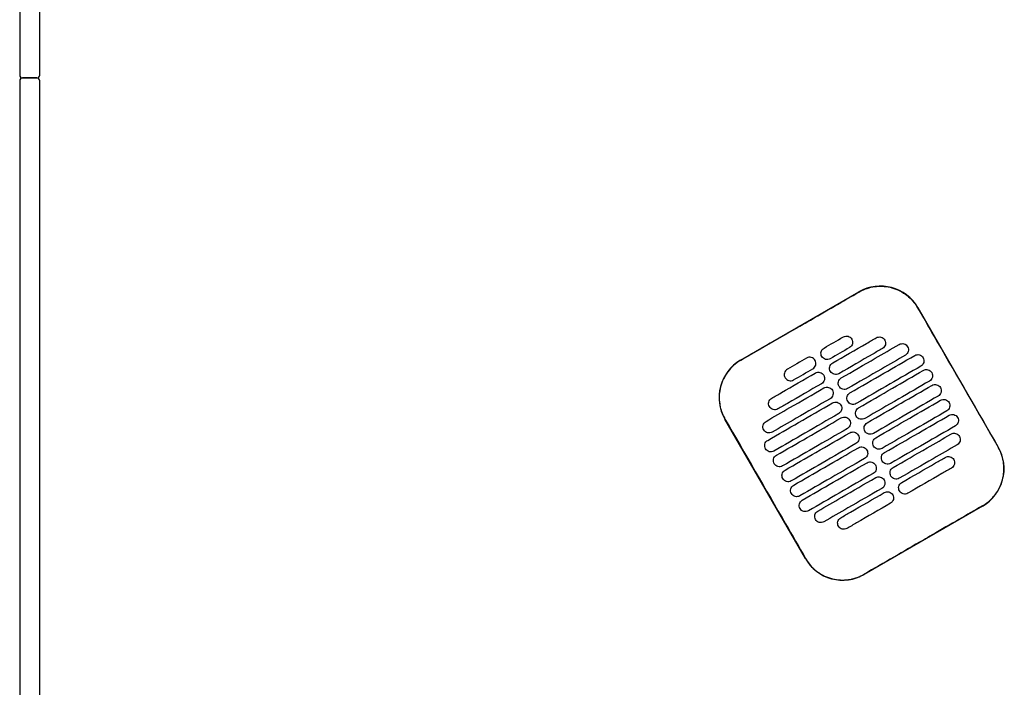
# Model space of a CAD drawing. Header units: metres. Extents: x 15.7 to 54.8, y -39.7 to 1.1.
# Tile 249 of 256: x 52.319 to 53.004, y -24.195 to -23.731. Entities that reach past the tile are written whole.
import ezdxf

# ---------------------------------------------------------------- set-up
doc = ezdxf.new("R2010")
doc.units = ezdxf.units.M
doc.header["$MEASUREMENT"] = 0
doc.layers.add('2D', color=252, linetype='Continuous')

# ---------------------------------------------------------------- blocks, each defined once
blk = doc.blocks.new('2D_QYOS_600')
for p, q in [((-0.00003, -0.083), (-0.00003, -0.967)), ((-0.00003, -0.083), (-0.00003, -0.967)), ((0.01397, -0.967), (0.01397, -0.083)), ((0.01397, -0.967), (0.01397, -0.083)), ((-0.00003, -0.971), (-0.00003, -1.855)), ((-0.00003, -0.971), (-0.00003, -1.855)), ((0.01197, -0.969), (0.00197, -0.969)), ((0.00197, -0.969), (0.01197, -0.969)), ((0.01197, -0.969), (0.00197, -0.969)), ((0.00197, -0.969), (0.01197, -0.969)), ((0.01397, -1.855), (0.01397, -0.971)), ((0.01397, -1.855), (0.01397, -0.971)), ((0.50145, -1.16528), (0.58371, -1.11776)), ((0.6247, -1.12873), (0.68072, -1.22571)), ((0.54651, -1.30325), (0.49048, -1.20626)), ((0.66975, -1.2667), (0.58749, -1.31422))]:
    blk.add_line(p, q)
for centre, radius, start, end in [((0.00197, -0.967), 0.002, 180, 270), ((0.00197, -0.967), 0.002, 180, 270), ((0.00197, -0.971), 0.002, 90, 180), ((0.00197, -0.971), 0.002, 90, 180), ((0.01197, -0.967), 0.002, 270, 0), ((0.01197, -0.967), 0.002, 270, 0), ((0.01197, -0.971), 0.002, 0, 90), ((0.01197, -0.971), 0.002, 0, 90), ((0.59872, -1.14374), 0.03, 30.01349, 120.01349), ((0.51646, -1.19126), 0.03, 120.01349, 210.01349), ((0.65474, -1.24072), 0.03, 300.01349, 30.01349), ((0.57248, -1.28824), 0.03, 210.01349, 300.01349)]:
    blk.add_arc(centre, radius, start, end)
for points, knots in [([(0.58377, -1.11786), (0.58443, -1.11748), (0.5851, -1.11712), (0.589, -1.11525), (0.59245, -1.11429), (0.59959, -1.11364), (0.60321, -1.11396), (0.61053, -1.11599), (0.61413, -1.11781), (0.62022, -1.12263), (0.62272, -1.12552), (0.6246, -1.12879)], [-8.20809, -8.20809, -8.20809, -8.20809, -7.978943, -7.978943, -6.912231, -6.912231, -5.830065, -5.830065, -4.632711, -4.632711, -3.498654, -3.498654, -3.498654, -3.498654]), ([(0.54264, -1.14163), (0.54427, -1.14069), (0.54589, -1.13975), (0.5614, -1.13079), (0.57279, -1.1242), (0.58377, -1.11786)], [-12.071476, -12.071476, -12.071476, -12.071476, -11.509189, -11.509189, -6.696301, -6.696301, -6.696301, -6.696301]), ([(0.6246, -1.12879), (0.62916, -1.13668), (0.63389, -1.14488), (0.65254, -1.17718), (0.66658, -1.20148), (0.68063, -1.22577)], [-3.18138, -3.18138, -3.18138, -3.18138, -2.673929, -2.673929, -1.133377, -1.133377, -1.133377, -1.133377]), ([(0.5655, -1.1672), (0.57337, -1.16266), (0.58123, -1.15811), (0.59134, -1.15228), (0.59358, -1.15098), (0.59581, -1.14969)], [0.699452, 0.699452, 0.699452, 0.699452, 3.425217, 3.425217, 4.200582, 4.200582, 4.200582, 4.200582]), ([(0.57293, -1.14905), (0.57335, -1.14881), (0.5739, -1.14859), (0.57508, -1.14844), (0.57563, -1.14848), (0.57671, -1.14876), (0.57723, -1.14901), (0.57819, -1.14974), (0.57855, -1.1502), (0.5788, -1.15063)], [-0.5513269, -0.5513269, -0.5513269, -0.5513269, -0.4030891, -0.4030891, -0.2776846, -0.2776846, -0.1471626, -0.1471626, 0, 0, 0, 0]), ([(0.5788, -1.15063), (0.57904, -1.15105), (0.57926, -1.1516), (0.57941, -1.15279), (0.57937, -1.15334), (0.57909, -1.15442), (0.57884, -1.15494), (0.57811, -1.15589), (0.57765, -1.15625), (0.57723, -1.1565)], [-0.5553938, -0.5553938, -0.5553938, -0.5553938, -0.4045733, -0.4045733, -0.2782728, -0.2782728, -0.147221, -0.147221, 0, 0, 0, 0]), ([(0.59581, -1.14969), (0.59624, -1.14945), (0.59679, -1.14923), (0.59797, -1.14908), (0.59852, -1.14912), (0.5996, -1.1494), (0.60011, -1.14965), (0.60107, -1.15038), (0.60144, -1.15084), (0.60168, -1.15127)], [-0.5513875, -0.5513875, -0.5513875, -0.5513875, -0.4031047, -0.4031047, -0.2776919, -0.2776919, -0.1471638, -0.1471638, 0, 0, 0, 0]), ([(0.55793, -1.16268), (0.55768, -1.16226), (0.55746, -1.16171), (0.55731, -1.16052), (0.55735, -1.15997), (0.55763, -1.15889), (0.55788, -1.15838), (0.55861, -1.15742), (0.55907, -1.15706), (0.5595, -1.15681)], [-0.5554178, -0.5554178, -0.5554178, -0.5554178, -0.4045751, -0.4045751, -0.2782741, -0.2782741, -0.1472211, -0.1472211, 0, 0, 0, 0]), ([(0.60012, -1.15714), (0.59788, -1.15843), (0.59564, -1.15972), (0.58553, -1.16556), (0.57767, -1.17011), (0.5698, -1.17465)], [2.649916, 2.649916, 2.649916, 2.649916, 3.425249, 3.425249, 6.151046, 6.151046, 6.151046, 6.151046]), ([(0.5715, -1.17759), (0.57937, -1.17305), (0.58724, -1.1685), (0.60066, -1.16075), (0.60622, -1.15754), (0.61177, -1.15433)], [0.699452, 0.699452, 0.699452, 0.699452, 3.42526, 3.42526, 5.350619, 5.350619, 5.350619, 5.350619]), ([(0.60168, -1.15127), (0.60193, -1.15169), (0.60215, -1.15224), (0.6023, -1.15343), (0.60226, -1.15398), (0.60198, -1.15506), (0.60173, -1.15557), (0.601, -1.15653), (0.60054, -1.15689), (0.60012, -1.15714)], [-0.5553353, -0.5553353, -0.5553353, -0.5553353, -0.4045593, -0.4045593, -0.278267, -0.278267, -0.1472205, -0.1472205, 0, 0, 0, 0]), ([(0.61177, -1.15433), (0.6122, -1.15408), (0.61275, -1.15387), (0.61393, -1.15372), (0.61448, -1.15375), (0.61556, -1.15404), (0.61607, -1.15429), (0.61703, -1.15502), (0.6174, -1.15548), (0.61764, -1.1559)], [-0.5514248, -0.5514248, -0.5514248, -0.5514248, -0.4031161, -0.4031161, -0.2776965, -0.2776965, -0.1471644, -0.1471644, 0, 0, 0, 0]), ([(0.61764, -1.1559), (0.61789, -1.15633), (0.61811, -1.15688), (0.61826, -1.15807), (0.61822, -1.15862), (0.61794, -1.15969), (0.61769, -1.16021), (0.61696, -1.16117), (0.6165, -1.16153), (0.61608, -1.16178)], [-0.5553003, -0.5553003, -0.5553003, -0.5553003, -0.4045497, -0.4045497, -0.2782639, -0.2782639, -0.1472208, -0.1472208, 0, 0, 0, 0]), ([(0.55325, -1.16538), (0.55301, -1.16496), (0.55264, -1.1645), (0.55168, -1.16377), (0.55116, -1.16352), (0.55009, -1.16324), (0.54953, -1.1632), (0.54835, -1.16335), (0.54781, -1.16357), (0.54738, -1.16381)], [0, 0, 0, 0, 0.1471605, 0.1471605, 0.2776781, 0.2776781, 0.4030803, 0.4030803, 0.5512777, 0.5512777, 0.5512777, 0.5512777]), ([(0.5638, -1.16426), (0.56337, -1.1645), (0.56283, -1.16472), (0.56164, -1.16487), (0.56109, -1.16483), (0.56002, -1.16455), (0.5595, -1.1643), (0.55854, -1.16357), (0.55817, -1.16311), (0.55793, -1.16268)], [-0.5512937, -0.5512937, -0.5512937, -0.5512937, -0.403082, -0.403082, -0.27768, -0.27768, -0.1471612, -0.1471612, 0, 0, 0, 0]), ([(0.61608, -1.16178), (0.61052, -1.16499), (0.60496, -1.1682), (0.59154, -1.17595), (0.58367, -1.1805), (0.5758, -1.18504)], [1.499949, 1.499949, 1.499949, 1.499949, 3.425284, 3.425284, 6.151116, 6.151116, 6.151116, 6.151116]), ([(0.5775, -1.18798), (0.58537, -1.18344), (0.59324, -1.1789), (0.60825, -1.17022), (0.61539, -1.1661), (0.62254, -1.16197)], [0.699452, 0.699452, 0.699452, 0.699452, 3.425292, 3.425292, 5.900643, 5.900643, 5.900643, 5.900643]), ([(0.62254, -1.16197), (0.62296, -1.16172), (0.62351, -1.16151), (0.62469, -1.16136), (0.62525, -1.16139), (0.62632, -1.16168), (0.62684, -1.16193), (0.6278, -1.16266), (0.62816, -1.16312), (0.62841, -1.16354)], [-0.5514378, -0.5514378, -0.5514378, -0.5514378, -0.4031217, -0.4031217, -0.2776979, -0.2776979, -0.1471642, -0.1471642, 0, 0, 0, 0]), ([(0.62841, -1.16354), (0.62865, -1.16397), (0.62887, -1.16452), (0.62902, -1.16571), (0.62898, -1.16626), (0.6287, -1.16733), (0.62845, -1.16785), (0.62772, -1.16881), (0.62727, -1.16917), (0.62684, -1.16942)], [-0.5552876, -0.5552876, -0.5552876, -0.5552876, -0.4045446, -0.4045446, -0.2782629, -0.2782629, -0.1472212, -0.1472212, 0, 0, 0, 0]), ([(0.50151, -1.16538), (0.50145, -1.16541), (0.50139, -1.16544), (0.49792, -1.16748), (0.49494, -1.17014), (0.49019, -1.17646), (0.48846, -1.18006), (0.4866, -1.18736), (0.48635, -1.19097), (0.48707, -1.19749), (0.48784, -1.20037), (0.48947, -1.20416), (0.49, -1.2052), (0.49058, -1.20621)], [8.273299, 8.273299, 8.273299, 8.273299, 8.293543, 8.293543, 9.48086, 9.48086, 10.665623, 10.665623, 11.74288, 11.74288, 12.632334, 12.632334, 12.981673, 12.981673, 12.981673, 12.981673]), ([(0.55168, -1.17126), (0.55211, -1.17101), (0.55257, -1.17065), (0.55329, -1.16969), (0.55355, -1.16917), (0.55383, -1.1681), (0.55386, -1.16755), (0.55372, -1.16636), (0.5535, -1.16581), (0.55325, -1.16538)], [0, 0, 0, 0, 0.1472222, 0.1472222, 0.2782773, 0.2782773, 0.4045795, 0.4045795, 0.5554397, 0.5554397, 0.5554397, 0.5554397]), ([(0.56393, -1.17307), (0.56369, -1.17265), (0.56347, -1.1721), (0.56332, -1.17091), (0.56335, -1.17036), (0.56364, -1.16929), (0.56389, -1.16877), (0.56462, -1.16781), (0.56507, -1.16745), (0.5655, -1.1672)], [-0.5553983, -0.5553983, -0.5553983, -0.5553983, -0.4045681, -0.4045681, -0.278271, -0.278271, -0.1472202, -0.1472202, 0, 0, 0, 0]), ([(0.62684, -1.16942), (0.6197, -1.17354), (0.61255, -1.17767), (0.59754, -1.18634), (0.58967, -1.19089), (0.5818, -1.19543)], [0.949973, 0.949973, 0.949973, 0.949973, 3.425307, 3.425307, 6.151164, 6.151164, 6.151164, 6.151164]), ([(0.52307, -1.19171), (0.52531, -1.19042), (0.52754, -1.18913), (0.53765, -1.18329), (0.54552, -1.17875), (0.55338, -1.1742)], [2.649852, 2.649852, 2.649852, 2.649852, 3.425217, 3.425217, 6.150983, 6.150983, 6.150983, 6.150983]), ([(0.53395, -1.17157), (0.53353, -1.17181), (0.53307, -1.17218), (0.53234, -1.17313), (0.53209, -1.17365), (0.53181, -1.17472), (0.53177, -1.17528), (0.53192, -1.17647), (0.53214, -1.17702), (0.53238, -1.17744)], [0, 0, 0, 0, 0.147223, 0.147223, 0.2782783, 0.2782783, 0.4045781, 0.4045781, 0.5554474, 0.5554474, 0.5554474, 0.5554474]), ([(0.53238, -1.17744), (0.53263, -1.17786), (0.53299, -1.17832), (0.53395, -1.17906), (0.53447, -1.17931), (0.53555, -1.17959), (0.5361, -1.17963), (0.53728, -1.17948), (0.53783, -1.17926), (0.53825, -1.17902)], [0, 0, 0, 0, 0.1471602, 0.1471602, 0.2776775, 0.2776775, 0.4030818, 0.4030818, 0.5512681, 0.5512681, 0.5512681, 0.5512681]), ([(0.55338, -1.1742), (0.55381, -1.17396), (0.55436, -1.17374), (0.55554, -1.17359), (0.55609, -1.17363), (0.55717, -1.17391), (0.55768, -1.17416), (0.55864, -1.17489), (0.55901, -1.17535), (0.55925, -1.17578)], [-0.5512944, -0.5512944, -0.5512944, -0.5512944, -0.4030833, -0.4030833, -0.2776787, -0.2776787, -0.1471599, -0.1471599, 0, 0, 0, 0]), ([(0.55925, -1.17578), (0.5595, -1.1762), (0.55972, -1.17675), (0.55987, -1.17794), (0.55983, -1.17849), (0.55955, -1.17957), (0.5593, -1.18008), (0.55857, -1.18104), (0.55811, -1.1814), (0.55769, -1.18165)], [-0.5554159, -0.5554159, -0.5554159, -0.5554159, -0.4045716, -0.4045716, -0.2782736, -0.2782736, -0.1472211, -0.1472211, 0, 0, 0, 0]), ([(0.5698, -1.17465), (0.56938, -1.17489), (0.56883, -1.17511), (0.56765, -1.17526), (0.56709, -1.17522), (0.56602, -1.17494), (0.5655, -1.17469), (0.56454, -1.17396), (0.56418, -1.1735), (0.56393, -1.17307)], [-0.5513071, -0.5513071, -0.5513071, -0.5513071, -0.4030846, -0.4030846, -0.2776802, -0.2776802, -0.1471604, -0.1471604, 0, 0, 0, 0]), ([(0.56993, -1.18347), (0.56969, -1.18304), (0.56947, -1.18249), (0.56932, -1.1813), (0.56936, -1.18075), (0.56964, -1.17968), (0.56989, -1.17916), (0.57062, -1.1782), (0.57108, -1.17784), (0.5715, -1.17759)], [-0.5553838, -0.5553838, -0.5553838, -0.5553838, -0.4045626, -0.4045626, -0.2782686, -0.2782686, -0.1472195, -0.1472195, 0, 0, 0, 0]), ([(0.58351, -1.19838), (0.59137, -1.19383), (0.59924, -1.18929), (0.61425, -1.18061), (0.6214, -1.17649), (0.62854, -1.17236)], [0.699452, 0.699452, 0.699452, 0.699452, 3.425313, 3.425313, 5.900643, 5.900643, 5.900643, 5.900643]), ([(0.62854, -1.17236), (0.62896, -1.17212), (0.62951, -1.1719), (0.63069, -1.17175), (0.63125, -1.17179), (0.63232, -1.17207), (0.63284, -1.17232), (0.6338, -1.17305), (0.63417, -1.17351), (0.63441, -1.17393)], [-0.5514274, -0.5514274, -0.5514274, -0.5514274, -0.4031209, -0.4031209, -0.2776962, -0.2776962, -0.1471634, -0.1471634, 0, 0, 0, 0]), ([(0.63441, -1.17393), (0.63466, -1.17436), (0.63488, -1.17491), (0.63502, -1.1761), (0.63499, -1.17665), (0.63471, -1.17772), (0.63445, -1.17824), (0.63373, -1.1792), (0.63327, -1.17956), (0.63284, -1.17981)], [-0.5552953, -0.5552953, -0.5552953, -0.5552953, -0.4045437, -0.4045437, -0.2782634, -0.2782634, -0.1472215, -0.1472215, 0, 0, 0, 0]), ([(0.51911, -1.20786), (0.52467, -1.20465), (0.53023, -1.20144), (0.54365, -1.19368), (0.55152, -1.18914), (0.55939, -1.18459)], [1.499901, 1.499901, 1.499901, 1.499901, 3.42526, 3.42526, 6.151068, 6.151068, 6.151068, 6.151068]), ([(0.55769, -1.18165), (0.54982, -1.18619), (0.54195, -1.19074), (0.53185, -1.19657), (0.52961, -1.19787), (0.52737, -1.19916)], [0.699452, 0.699452, 0.699452, 0.699452, 3.425249, 3.425249, 4.200582, 4.200582, 4.200582, 4.200582]), ([(0.55939, -1.18459), (0.55981, -1.18435), (0.56036, -1.18413), (0.56154, -1.18398), (0.56209, -1.18402), (0.56317, -1.1843), (0.56369, -1.18455), (0.56465, -1.18528), (0.56501, -1.18574), (0.56526, -1.18617)], [-0.5513075, -0.5513075, -0.5513075, -0.5513075, -0.4030857, -0.4030857, -0.2776792, -0.2776792, -0.1471593, -0.1471593, 0, 0, 0, 0]), ([(0.5758, -1.18504), (0.57538, -1.18529), (0.57483, -1.1855), (0.57365, -1.18565), (0.5731, -1.18562), (0.57202, -1.18533), (0.5715, -1.18508), (0.57054, -1.18435), (0.57018, -1.18389), (0.56993, -1.18347)], [-0.5513171, -0.5513171, -0.5513171, -0.5513171, -0.4030867, -0.4030867, -0.2776803, -0.2776803, -0.1471597, -0.1471597, 0, 0, 0, 0]), ([(0.63284, -1.17981), (0.6257, -1.18393), (0.61855, -1.18806), (0.60354, -1.19673), (0.59567, -1.20128), (0.58781, -1.20582)], [0.949998, 0.949998, 0.949998, 0.949998, 3.42532, 3.42532, 6.151189, 6.151189, 6.151189, 6.151189]), ([(0.58951, -1.20877), (0.59738, -1.20422), (0.60524, -1.19968), (0.62026, -1.191), (0.6274, -1.18688), (0.63454, -1.18275)], [0.699452, 0.699452, 0.699452, 0.699452, 3.425322, 3.425322, 5.900643, 5.900643, 5.900643, 5.900643]), ([(0.63454, -1.18275), (0.63497, -1.18251), (0.63552, -1.18229), (0.6367, -1.18214), (0.63725, -1.18218), (0.63833, -1.18246), (0.63884, -1.18271), (0.6398, -1.18344), (0.64017, -1.1839), (0.64041, -1.18433)], [-0.5514139, -0.5514139, -0.5514139, -0.5514139, -0.4031194, -0.4031194, -0.2776944, -0.2776944, -0.1471626, -0.1471626, 0, 0, 0, 0]), ([(0.64041, -1.18433), (0.64066, -1.18475), (0.64088, -1.1853), (0.64103, -1.18649), (0.64099, -1.18704), (0.64071, -1.18812), (0.64046, -1.18863), (0.63973, -1.18959), (0.63927, -1.18995), (0.63885, -1.1902)], [-0.5553076, -0.5553076, -0.5553076, -0.5553076, -0.4045445, -0.4045445, -0.2782646, -0.2782646, -0.1472219, -0.1472219, 0, 0, 0, 0]), ([(0.5215, -1.19758), (0.52126, -1.19716), (0.52104, -1.19661), (0.52089, -1.19542), (0.52092, -1.19487), (0.52121, -1.1938), (0.52146, -1.19328), (0.52219, -1.19232), (0.52264, -1.19196), (0.52307, -1.19171)], [-0.555418, -0.555418, -0.555418, -0.555418, -0.4045683, -0.4045683, -0.2782762, -0.2782762, -0.1472238, -0.1472238, 0, 0, 0, 0]), ([(0.56526, -1.18617), (0.5655, -1.18659), (0.56572, -1.18714), (0.56587, -1.18833), (0.56583, -1.18888), (0.56555, -1.18996), (0.5653, -1.19047), (0.56457, -1.19143), (0.56411, -1.19179), (0.56369, -1.19204)], [-0.555397, -0.555397, -0.555397, -0.555397, -0.4045652, -0.4045652, -0.2782705, -0.2782705, -0.1472202, -0.1472202, 0, 0, 0, 0]), ([(0.57593, -1.19386), (0.57569, -1.19343), (0.57547, -1.19288), (0.57532, -1.19169), (0.57536, -1.19114), (0.57564, -1.19007), (0.57589, -1.18955), (0.57662, -1.1886), (0.57708, -1.18823), (0.5775, -1.18798)], [-0.5553742, -0.5553742, -0.5553742, -0.5553742, -0.4045587, -0.4045587, -0.278267, -0.278267, -0.1472191, -0.1472191, 0, 0, 0, 0]), ([(0.63885, -1.1902), (0.6317, -1.19432), (0.62456, -1.19845), (0.60954, -1.20712), (0.60168, -1.21167), (0.59381, -1.21621)], [0.950001, 0.950001, 0.950001, 0.950001, 3.425322, 3.425322, 6.151192, 6.151192, 6.151192, 6.151192]), ([(0.52035, -1.221), (0.5275, -1.21687), (0.53464, -1.21274), (0.54965, -1.20407), (0.55752, -1.19953), (0.56539, -1.19498)], [0.949941, 0.949941, 0.949941, 0.949941, 3.425292, 3.425292, 6.151132, 6.151132, 6.151132, 6.151132]), ([(0.52737, -1.19916), (0.52695, -1.1994), (0.5264, -1.19962), (0.52522, -1.19977), (0.52466, -1.19973), (0.52359, -1.19945), (0.52307, -1.1992), (0.52211, -1.19847), (0.52175, -1.19801), (0.5215, -1.19758)], [-0.5513007, -0.5513007, -0.5513007, -0.5513007, -0.4030941, -0.4030941, -0.2776814, -0.2776814, -0.1471603, -0.1471603, 0, 0, 0, 0]), ([(0.56369, -1.19204), (0.55582, -1.19658), (0.54795, -1.20113), (0.53453, -1.20888), (0.52897, -1.21209), (0.52341, -1.2153)], [0.699452, 0.699452, 0.699452, 0.699452, 3.425284, 3.425284, 5.350619, 5.350619, 5.350619, 5.350619]), ([(0.56539, -1.19498), (0.56581, -1.19474), (0.56636, -1.19452), (0.56754, -1.19437), (0.56809, -1.19441), (0.56917, -1.19469), (0.56969, -1.19494), (0.57065, -1.19567), (0.57101, -1.19613), (0.57126, -1.19656)], [-0.5513173, -0.5513173, -0.5513173, -0.5513173, -0.4030875, -0.4030875, -0.2776797, -0.2776797, -0.147159, -0.147159, 0, 0, 0, 0]), ([(0.57126, -1.19656), (0.5715, -1.19698), (0.57172, -1.19753), (0.57187, -1.19872), (0.57183, -1.19927), (0.57155, -1.20035), (0.5713, -1.20086), (0.57057, -1.20182), (0.57012, -1.20218), (0.56969, -1.20243)], [-0.555383, -0.555383, -0.555383, -0.555383, -0.4045604, -0.4045604, -0.2782682, -0.2782682, -0.1472195, -0.1472195, 0, 0, 0, 0]), ([(0.5818, -1.19543), (0.58138, -1.19568), (0.58083, -1.19589), (0.57965, -1.19604), (0.5791, -1.19601), (0.57802, -1.19572), (0.5775, -1.19547), (0.57655, -1.19474), (0.57618, -1.19428), (0.57593, -1.19386)], [-0.5513237, -0.5513237, -0.5513237, -0.5513237, -0.4030882, -0.4030882, -0.2776804, -0.2776804, -0.1471592, -0.1471592, 0, 0, 0, 0]), ([(0.58194, -1.20425), (0.58169, -1.20383), (0.58147, -1.20327), (0.58132, -1.20209), (0.58136, -1.20153), (0.58164, -1.20046), (0.58189, -1.19994), (0.58262, -1.19899), (0.58308, -1.19862), (0.58351, -1.19838)], [-0.5553693, -0.5553693, -0.5553693, -0.5553693, -0.4045566, -0.4045566, -0.2782661, -0.2782661, -0.1472189, -0.1472189, 0, 0, 0, 0]), ([(0.59551, -1.21916), (0.60338, -1.21461), (0.61125, -1.21007), (0.62626, -1.2014), (0.6334, -1.19727), (0.64055, -1.19314)], [0.699452, 0.699452, 0.699452, 0.699452, 3.425321, 3.425321, 5.900643, 5.900643, 5.900643, 5.900643]), ([(0.64055, -1.19314), (0.64097, -1.1929), (0.64152, -1.19268), (0.6427, -1.19253), (0.64325, -1.19257), (0.64433, -1.19285), (0.64485, -1.1931), (0.64581, -1.19383), (0.64617, -1.19429), (0.64642, -1.19472)], [-0.551397, -0.551397, -0.551397, -0.551397, -0.4031173, -0.4031173, -0.2776925, -0.2776925, -0.1471621, -0.1471621, 0, 0, 0, 0]), ([(0.64642, -1.19472), (0.64666, -1.19514), (0.64688, -1.19569), (0.64703, -1.19688), (0.64699, -1.19743), (0.64671, -1.19851), (0.64646, -1.19902), (0.64573, -1.19998), (0.64527, -1.20034), (0.64485, -1.20059)], [-0.5553245, -0.5553245, -0.5553245, -0.5553245, -0.4045471, -0.4045471, -0.2782667, -0.2782667, -0.1472226, -0.1472226, 0, 0, 0, 0]), ([(0.56969, -1.20243), (0.56182, -1.20697), (0.55396, -1.21152), (0.53894, -1.22019), (0.5318, -1.22432), (0.52465, -1.22845)], [0.699452, 0.699452, 0.699452, 0.699452, 3.425308, 3.425308, 5.900643, 5.900643, 5.900643, 5.900643]), ([(0.52636, -1.23139), (0.5335, -1.22726), (0.54064, -1.22314), (0.55566, -1.21446), (0.56352, -1.20992), (0.57139, -1.20537)], [0.949982, 0.949982, 0.949982, 0.949982, 3.425312, 3.425312, 6.151173, 6.151173, 6.151173, 6.151173]), ([(0.57139, -1.20537), (0.57181, -1.20513), (0.57236, -1.20491), (0.57354, -1.20476), (0.5741, -1.2048), (0.57517, -1.20508), (0.57569, -1.20533), (0.57665, -1.20606), (0.57702, -1.20652), (0.57726, -1.20695)], [-0.5513238, -0.5513238, -0.5513238, -0.5513238, -0.4030887, -0.4030887, -0.27768, -0.27768, -0.1471588, -0.1471588, 0, 0, 0, 0]), ([(0.58781, -1.20582), (0.58738, -1.20607), (0.58684, -1.20628), (0.58565, -1.20643), (0.5851, -1.2064), (0.58403, -1.20612), (0.58351, -1.20586), (0.58255, -1.20513), (0.58218, -1.20467), (0.58194, -1.20425)], [-0.551327, -0.551327, -0.551327, -0.551327, -0.403089, -0.403089, -0.2776804, -0.2776804, -0.1471589, -0.1471589, 0, 0, 0, 0]), ([(0.64485, -1.20059), (0.6377, -1.20472), (0.63056, -1.20884), (0.61555, -1.21751), (0.60768, -1.22206), (0.59981, -1.2266)], [0.949982, 0.949982, 0.949982, 0.949982, 3.425312, 3.425312, 6.151173, 6.151173, 6.151173, 6.151173]), ([(0.60151, -1.22955), (0.60938, -1.225), (0.61725, -1.22046), (0.63226, -1.21179), (0.6394, -1.20766), (0.64655, -1.20353)], [0.699452, 0.699452, 0.699452, 0.699452, 3.425308, 3.425308, 5.900643, 5.900643, 5.900643, 5.900643]), ([(0.64655, -1.20353), (0.64697, -1.20329), (0.64752, -1.20307), (0.6487, -1.20292), (0.64925, -1.20296), (0.65033, -1.20324), (0.65085, -1.20349), (0.65181, -1.20422), (0.65217, -1.20468), (0.65242, -1.20511)], [-0.551377, -0.551377, -0.551377, -0.551377, -0.4031143, -0.4031143, -0.2776905, -0.2776905, -0.1471617, -0.1471617, 0, 0, 0, 0]), ([(0.65242, -1.20511), (0.65266, -1.20553), (0.65288, -1.20608), (0.65303, -1.20727), (0.65299, -1.20782), (0.65271, -1.2089), (0.65246, -1.20941), (0.65173, -1.21037), (0.65128, -1.21073), (0.65085, -1.21098)], [-0.5553462, -0.5553462, -0.5553462, -0.5553462, -0.4045514, -0.4045514, -0.2782696, -0.2782696, -0.1472236, -0.1472236, 0, 0, 0, 0]), ([(0.49058, -1.20621), (0.50462, -1.2305), (0.51866, -1.25479), (0.53733, -1.28712), (0.54196, -1.29516), (0.5466, -1.30319)], [1.133412, 1.133412, 1.133412, 1.133412, 2.681586, 2.681586, 3.193366, 3.193366, 3.193366, 3.193366]), ([(0.51754, -1.21373), (0.5173, -1.21331), (0.51708, -1.21275), (0.51693, -1.21157), (0.51697, -1.21101), (0.51725, -1.20994), (0.5175, -1.20942), (0.51823, -1.20847), (0.51869, -1.2081), (0.51911, -1.20786)], [-0.55538, -0.55538, -0.55538, -0.55538, -0.4045589, -0.4045589, -0.278273, -0.278273, -0.147224, -0.147224, 0, 0, 0, 0]), ([(0.57726, -1.20695), (0.57751, -1.20737), (0.57773, -1.20792), (0.57787, -1.20911), (0.57784, -1.20966), (0.57756, -1.21074), (0.5773, -1.21126), (0.57658, -1.21221), (0.57612, -1.21257), (0.57569, -1.21282)], [-0.5553737, -0.5553737, -0.5553737, -0.5553737, -0.4045574, -0.4045574, -0.2782667, -0.2782667, -0.1472191, -0.1472191, 0, 0, 0, 0]), ([(0.58794, -1.21464), (0.5877, -1.21422), (0.58748, -1.21366), (0.58733, -1.21248), (0.58736, -1.21192), (0.58765, -1.21085), (0.5879, -1.21033), (0.58863, -1.20938), (0.58908, -1.20901), (0.58951, -1.20877)], [-0.5553691, -0.5553691, -0.5553691, -0.5553691, -0.4045561, -0.4045561, -0.278266, -0.278266, -0.1472189, -0.1472189, 0, 0, 0, 0]), ([(0.65085, -1.21098), (0.64371, -1.21511), (0.63656, -1.21923), (0.62155, -1.22791), (0.61368, -1.23245), (0.60581, -1.237)], [0.949941, 0.949941, 0.949941, 0.949941, 3.425291, 3.425291, 6.151132, 6.151132, 6.151132, 6.151132]), ([(0.52341, -1.2153), (0.52299, -1.21555), (0.52244, -1.21576), (0.52126, -1.21591), (0.52071, -1.21588), (0.51963, -1.2156), (0.51911, -1.21534), (0.51816, -1.21461), (0.51779, -1.21415), (0.51754, -1.21373)], [-0.551342, -0.551342, -0.551342, -0.551342, -0.4031061, -0.4031061, -0.2776864, -0.2776864, -0.147161, -0.147161, 0, 0, 0, 0]), ([(0.57569, -1.21282), (0.56783, -1.21736), (0.55996, -1.22191), (0.54495, -1.23058), (0.5378, -1.23471), (0.53066, -1.23884)], [0.699452, 0.699452, 0.699452, 0.699452, 3.425321, 3.425321, 5.900643, 5.900643, 5.900643, 5.900643]), ([(0.53236, -1.24178), (0.5395, -1.23765), (0.54665, -1.23353), (0.56166, -1.22485), (0.56953, -1.22031), (0.57739, -1.21576)], [0.950001, 0.950001, 0.950001, 0.950001, 3.425322, 3.425322, 6.151192, 6.151192, 6.151192, 6.151192]), ([(0.57739, -1.21576), (0.57782, -1.21552), (0.57837, -1.2153), (0.57955, -1.21515), (0.5801, -1.21519), (0.58118, -1.21547), (0.58169, -1.21572), (0.58265, -1.21645), (0.58302, -1.21691), (0.58326, -1.21734)], [-0.551327, -0.551327, -0.551327, -0.551327, -0.4030892, -0.4030892, -0.2776802, -0.2776802, -0.1471588, -0.1471588, 0, 0, 0, 0]), ([(0.58326, -1.21734), (0.58351, -1.21776), (0.58373, -1.21831), (0.58388, -1.2195), (0.58384, -1.22005), (0.58356, -1.22113), (0.58331, -1.22165), (0.58258, -1.2226), (0.58212, -1.22297), (0.5817, -1.22321)], [-0.5553691, -0.5553691, -0.5553691, -0.5553691, -0.4045561, -0.4045561, -0.278266, -0.278266, -0.1472189, -0.1472189, 0, 0, 0, 0]), ([(0.59381, -1.21621), (0.59339, -1.21646), (0.59284, -1.21668), (0.59166, -1.21682), (0.5911, -1.21679), (0.59003, -1.21651), (0.58951, -1.21625), (0.58855, -1.21552), (0.58819, -1.21506), (0.58794, -1.21464)], [-0.551327, -0.551327, -0.551327, -0.551327, -0.4030892, -0.4030892, -0.2776802, -0.2776802, -0.1471588, -0.1471588, 0, 0, 0, 0]), ([(0.60751, -1.23994), (0.61538, -1.23539), (0.62325, -1.23085), (0.63668, -1.22309), (0.64223, -1.21988), (0.64779, -1.21667)], [0.699452, 0.699452, 0.699452, 0.699452, 3.425284, 3.425284, 5.350619, 5.350619, 5.350619, 5.350619]), ([(0.64779, -1.21667), (0.64821, -1.21643), (0.64876, -1.21621), (0.64994, -1.21606), (0.65049, -1.2161), (0.65157, -1.21638), (0.65209, -1.21663), (0.65305, -1.21737), (0.65341, -1.21782), (0.65366, -1.21825)], [-0.5513421, -0.5513421, -0.5513421, -0.5513421, -0.4031061, -0.4031061, -0.2776864, -0.2776864, -0.147161, -0.147161, 0, 0, 0, 0]), ([(0.65366, -1.21825), (0.6539, -1.21867), (0.65412, -1.21922), (0.65427, -1.22041), (0.65423, -1.22096), (0.65395, -1.22204), (0.6537, -1.22256), (0.65297, -1.22351), (0.65252, -1.22388), (0.65209, -1.22412)], [-0.5553798, -0.5553798, -0.5553798, -0.5553798, -0.4045588, -0.4045588, -0.278273, -0.278273, -0.147224, -0.147224, 0, 0, 0, 0]), ([(0.51878, -1.22687), (0.51854, -1.22645), (0.51832, -1.2259), (0.51817, -1.22471), (0.51821, -1.22415), (0.51849, -1.22308), (0.51874, -1.22256), (0.51947, -1.22161), (0.51993, -1.22124), (0.52035, -1.221)], [-0.5553464, -0.5553464, -0.5553464, -0.5553464, -0.4045515, -0.4045515, -0.2782697, -0.2782697, -0.1472236, -0.1472236, 0, 0, 0, 0]), ([(0.5817, -1.22321), (0.57383, -1.22776), (0.56596, -1.2323), (0.55095, -1.24097), (0.5438, -1.2451), (0.53666, -1.24923)], [0.699452, 0.699452, 0.699452, 0.699452, 3.425322, 3.425322, 5.900643, 5.900643, 5.900643, 5.900643]), ([(0.5834, -1.22615), (0.58382, -1.22591), (0.58437, -1.22569), (0.58555, -1.22554), (0.5861, -1.22558), (0.58718, -1.22586), (0.5877, -1.22611), (0.58866, -1.22685), (0.58902, -1.22731), (0.58927, -1.22773)], [-0.5513269, -0.5513269, -0.5513269, -0.5513269, -0.403089, -0.403089, -0.2776804, -0.2776804, -0.1471589, -0.1471589, 0, 0, 0, 0]), ([(0.59394, -1.22503), (0.5937, -1.22461), (0.59348, -1.22406), (0.59333, -1.22287), (0.59337, -1.22231), (0.59365, -1.22124), (0.5939, -1.22072), (0.59463, -1.21977), (0.59509, -1.2194), (0.59551, -1.21916)], [-0.5553737, -0.5553737, -0.5553737, -0.5553737, -0.4045574, -0.4045574, -0.2782667, -0.2782667, -0.1472191, -0.1472191, 0, 0, 0, 0]), ([(0.59981, -1.2266), (0.59939, -1.22685), (0.59884, -1.22707), (0.59766, -1.22721), (0.59711, -1.22718), (0.59603, -1.2269), (0.59551, -1.22664), (0.59455, -1.22591), (0.59419, -1.22545), (0.59394, -1.22503)], [-0.5513238, -0.5513238, -0.5513238, -0.5513238, -0.4030887, -0.4030887, -0.27768, -0.27768, -0.1471588, -0.1471588, 0, 0, 0, 0]), ([(0.65209, -1.22412), (0.64653, -1.22733), (0.64098, -1.23054), (0.62755, -1.2383), (0.61968, -1.24284), (0.61182, -1.24739)], [1.499901, 1.499901, 1.499901, 1.499901, 3.42526, 3.42526, 6.151068, 6.151068, 6.151068, 6.151068]), ([(0.66969, -1.2666), (0.67097, -1.26586), (0.6722, -1.26503), (0.67535, -1.26252), (0.67713, -1.26069), (0.67866, -1.25866), (0.68096, -1.25559), (0.68264, -1.25212), (0.68461, -1.24473), (0.68488, -1.24088), (0.68395, -1.23326), (0.68274, -1.22955), (0.68078, -1.22604), (0.6807, -1.2259), (0.68063, -1.22577)], [17.619777, 17.619777, 17.619777, 17.619777, 18.064718, 18.064718, 18.827754, 18.827754, 18.827754, 19.97637, 19.97637, 21.122539, 21.122539, 22.281306, 22.281306, 22.328075, 22.328075, 22.328075, 22.328075]), ([(0.52465, -1.22845), (0.52423, -1.22869), (0.52368, -1.22891), (0.5225, -1.22906), (0.52195, -1.22902), (0.52087, -1.22874), (0.52035, -1.22849), (0.5194, -1.22775), (0.51903, -1.22729), (0.51878, -1.22687)], [-0.5513769, -0.5513769, -0.5513769, -0.5513769, -0.4031143, -0.4031143, -0.2776905, -0.2776905, -0.1471617, -0.1471617, 0, 0, 0, 0]), ([(0.52479, -1.23726), (0.52454, -1.23684), (0.52432, -1.23629), (0.52417, -1.2351), (0.52421, -1.23455), (0.52449, -1.23347), (0.52474, -1.23295), (0.52547, -1.232), (0.52593, -1.23163), (0.52636, -1.23139)], [-0.5553248, -0.5553248, -0.5553248, -0.5553248, -0.4045472, -0.4045472, -0.2782668, -0.2782668, -0.1472227, -0.1472227, 0, 0, 0, 0]), ([(0.53836, -1.25217), (0.5455, -1.24804), (0.55265, -1.24392), (0.56766, -1.23524), (0.57553, -1.2307), (0.5834, -1.22615)], [0.949998, 0.949998, 0.949998, 0.949998, 3.42532, 3.42532, 6.151189, 6.151189, 6.151189, 6.151189]), ([(0.58927, -1.22773), (0.58951, -1.22815), (0.58973, -1.2287), (0.58988, -1.22989), (0.58984, -1.23045), (0.58956, -1.23152), (0.58931, -1.23204), (0.58858, -1.23299), (0.58812, -1.23336), (0.5877, -1.2336)], [-0.5553693, -0.5553693, -0.5553693, -0.5553693, -0.4045566, -0.4045566, -0.2782661, -0.2782661, -0.1472189, -0.1472189, 0, 0, 0, 0]), ([(0.59994, -1.23542), (0.5997, -1.235), (0.59948, -1.23445), (0.59933, -1.23326), (0.59937, -1.2327), (0.59965, -1.23163), (0.5999, -1.23111), (0.60063, -1.23016), (0.60109, -1.22979), (0.60151, -1.22955)], [-0.555383, -0.555383, -0.555383, -0.555383, -0.4045605, -0.4045605, -0.2782682, -0.2782682, -0.1472195, -0.1472195, 0, 0, 0, 0]), ([(0.61352, -1.25033), (0.62138, -1.24579), (0.62925, -1.24124), (0.63936, -1.2354), (0.6416, -1.23411), (0.64383, -1.23282)], [0.699452, 0.699452, 0.699452, 0.699452, 3.425249, 3.425249, 4.200582, 4.200582, 4.200582, 4.200582]), ([(0.64383, -1.23282), (0.64426, -1.23257), (0.6448, -1.23236), (0.64599, -1.23221), (0.64654, -1.23224), (0.64761, -1.23252), (0.64813, -1.23278), (0.64909, -1.23351), (0.64946, -1.23397), (0.6497, -1.23439)], [-0.5513007, -0.5513007, -0.5513007, -0.5513007, -0.4030941, -0.4030941, -0.2776814, -0.2776814, -0.1471603, -0.1471603, 0, 0, 0, 0]), ([(0.53066, -1.23884), (0.53023, -1.23908), (0.52969, -1.2393), (0.5285, -1.23945), (0.52795, -1.23941), (0.52688, -1.23913), (0.52636, -1.23888), (0.5254, -1.23815), (0.52503, -1.23769), (0.52479, -1.23726)], [-0.5513969, -0.5513969, -0.5513969, -0.5513969, -0.4031172, -0.4031172, -0.2776925, -0.2776925, -0.1471621, -0.1471621, 0, 0, 0, 0]), ([(0.5877, -1.2336), (0.57983, -1.23815), (0.57196, -1.24269), (0.55695, -1.25136), (0.54981, -1.25549), (0.54266, -1.25962)], [0.699452, 0.699452, 0.699452, 0.699452, 3.425313, 3.425313, 5.900643, 5.900643, 5.900643, 5.900643]), ([(0.54436, -1.26256), (0.55151, -1.25843), (0.55865, -1.25431), (0.57366, -1.24564), (0.58153, -1.24109), (0.5894, -1.23655)], [0.949972, 0.949972, 0.949972, 0.949972, 3.425307, 3.425307, 6.151164, 6.151164, 6.151164, 6.151164]), ([(0.5894, -1.23655), (0.58982, -1.2363), (0.59037, -1.23608), (0.59155, -1.23594), (0.5921, -1.23597), (0.59318, -1.23625), (0.5937, -1.23651), (0.59466, -1.23724), (0.59502, -1.2377), (0.59527, -1.23812)], [-0.5513236, -0.5513236, -0.5513236, -0.5513236, -0.4030881, -0.4030881, -0.2776804, -0.2776804, -0.1471592, -0.1471592, 0, 0, 0, 0]), ([(0.59527, -1.23812), (0.59551, -1.23854), (0.59573, -1.23909), (0.59588, -1.24028), (0.59584, -1.24084), (0.59556, -1.24191), (0.59531, -1.24243), (0.59458, -1.24338), (0.59413, -1.24375), (0.5937, -1.24399)], [-0.5553742, -0.5553742, -0.5553742, -0.5553742, -0.4045587, -0.4045587, -0.278267, -0.278267, -0.1472191, -0.1472191, 0, 0, 0, 0]), ([(0.60581, -1.237), (0.60539, -1.23724), (0.60484, -1.23746), (0.60366, -1.23761), (0.60311, -1.23757), (0.60203, -1.23729), (0.60151, -1.23704), (0.60056, -1.2363), (0.60019, -1.23584), (0.59994, -1.23542)], [-0.5513173, -0.5513173, -0.5513173, -0.5513173, -0.4030875, -0.4030875, -0.2776797, -0.2776797, -0.147159, -0.147159, 0, 0, 0, 0]), ([(0.6497, -1.23439), (0.64995, -1.23482), (0.65017, -1.23537), (0.65032, -1.23656), (0.65028, -1.23711), (0.65, -1.23818), (0.64975, -1.2387), (0.64902, -1.23965), (0.64856, -1.24002), (0.64814, -1.24026)], [-0.5554179, -0.5554179, -0.5554179, -0.5554179, -0.4045683, -0.4045683, -0.2782761, -0.2782761, -0.1472238, -0.1472238, 0, 0, 0, 0]), ([(0.53079, -1.24765), (0.53055, -1.24723), (0.53033, -1.24668), (0.53018, -1.24549), (0.53021, -1.24494), (0.5305, -1.24386), (0.53075, -1.24335), (0.53148, -1.24239), (0.53193, -1.24203), (0.53236, -1.24178)], [-0.5553078, -0.5553078, -0.5553078, -0.5553078, -0.4045446, -0.4045446, -0.2782647, -0.2782647, -0.147222, -0.147222, 0, 0, 0, 0]), ([(0.5937, -1.24399), (0.58583, -1.24854), (0.57797, -1.25308), (0.56295, -1.26175), (0.55581, -1.26588), (0.54866, -1.27001)], [0.699452, 0.699452, 0.699452, 0.699452, 3.425292, 3.425292, 5.900643, 5.900643, 5.900643, 5.900643]), ([(0.5954, -1.24694), (0.59582, -1.24669), (0.59637, -1.24648), (0.59755, -1.24633), (0.59811, -1.24636), (0.59918, -1.24664), (0.5997, -1.2469), (0.60066, -1.24763), (0.60103, -1.24809), (0.60127, -1.24851)], [-0.551317, -0.551317, -0.551317, -0.551317, -0.4030867, -0.4030867, -0.2776803, -0.2776803, -0.1471597, -0.1471597, 0, 0, 0, 0]), ([(0.60595, -1.24581), (0.6057, -1.24539), (0.60548, -1.24484), (0.60533, -1.24365), (0.60537, -1.2431), (0.60565, -1.24202), (0.6059, -1.2415), (0.60663, -1.24055), (0.60709, -1.24018), (0.60751, -1.23994)], [-0.5553971, -0.5553971, -0.5553971, -0.5553971, -0.4045652, -0.4045652, -0.2782705, -0.2782705, -0.1472202, -0.1472202, 0, 0, 0, 0]), ([(0.61182, -1.24739), (0.61139, -1.24763), (0.61085, -1.24785), (0.60966, -1.248), (0.60911, -1.24796), (0.60804, -1.24768), (0.60752, -1.24743), (0.60656, -1.2467), (0.60619, -1.24624), (0.60595, -1.24581)], [-0.5513075, -0.5513075, -0.5513075, -0.5513075, -0.4030857, -0.4030857, -0.2776792, -0.2776792, -0.1471593, -0.1471593, 0, 0, 0, 0]), ([(0.64814, -1.24026), (0.6459, -1.24156), (0.64366, -1.24285), (0.63355, -1.24869), (0.62569, -1.25323), (0.61782, -1.25778)], [2.649852, 2.649852, 2.649852, 2.649852, 3.425217, 3.425217, 6.150982, 6.150982, 6.150982, 6.150982]), ([(0.53666, -1.24923), (0.53624, -1.24947), (0.53569, -1.24969), (0.53451, -1.24984), (0.53395, -1.2498), (0.53288, -1.24952), (0.53236, -1.24927), (0.5314, -1.24854), (0.53104, -1.24808), (0.53079, -1.24765)], [-0.5514137, -0.5514137, -0.5514137, -0.5514137, -0.4031194, -0.4031194, -0.2776944, -0.2776944, -0.1471627, -0.1471627, 0, 0, 0, 0]), ([(0.53679, -1.25804), (0.53655, -1.25762), (0.53633, -1.25707), (0.53618, -1.25588), (0.53622, -1.25533), (0.5365, -1.25425), (0.53675, -1.25374), (0.53748, -1.25278), (0.53794, -1.25242), (0.53836, -1.25217)], [-0.5552955, -0.5552955, -0.5552955, -0.5552955, -0.4045438, -0.4045438, -0.2782634, -0.2782634, -0.1472215, -0.1472215, 0, 0, 0, 0]), ([(0.55513, -1.2702), (0.56068, -1.26699), (0.56624, -1.26378), (0.57967, -1.25603), (0.58753, -1.25148), (0.5954, -1.24694)], [1.499949, 1.499949, 1.499949, 1.499949, 3.425284, 3.425284, 6.151116, 6.151116, 6.151116, 6.151116]), ([(0.60127, -1.24851), (0.60152, -1.24893), (0.60173, -1.24949), (0.60188, -1.25067), (0.60185, -1.25123), (0.60157, -1.2523), (0.60131, -1.25282), (0.60059, -1.25377), (0.60013, -1.25414), (0.5997, -1.25438)], [-0.5553839, -0.5553839, -0.5553839, -0.5553839, -0.4045626, -0.4045626, -0.2782686, -0.2782686, -0.1472195, -0.1472195, 0, 0, 0, 0]), ([(0.61195, -1.2562), (0.61171, -1.25578), (0.61149, -1.25523), (0.61134, -1.25404), (0.61137, -1.25349), (0.61165, -1.25241), (0.61191, -1.2519), (0.61263, -1.25094), (0.61309, -1.25058), (0.61352, -1.25033)], [-0.555416, -0.555416, -0.555416, -0.555416, -0.4045716, -0.4045716, -0.2782736, -0.2782736, -0.1472211, -0.1472211, 0, 0, 0, 0]), ([(0.54266, -1.25962), (0.54224, -1.25986), (0.54169, -1.26008), (0.54051, -1.26023), (0.53996, -1.26019), (0.53888, -1.25991), (0.53836, -1.25966), (0.5374, -1.25893), (0.53704, -1.25847), (0.53679, -1.25804)], [-0.5514273, -0.5514273, -0.5514273, -0.5514273, -0.4031209, -0.4031209, -0.2776962, -0.2776962, -0.1471634, -0.1471634, 0, 0, 0, 0]), ([(0.5997, -1.25438), (0.59184, -1.25893), (0.58397, -1.26347), (0.57054, -1.27123), (0.56499, -1.27444), (0.55943, -1.27765)], [0.699452, 0.699452, 0.699452, 0.699452, 3.42526, 3.42526, 5.350619, 5.350619, 5.350619, 5.350619]), ([(0.57109, -1.27484), (0.57333, -1.27355), (0.57556, -1.27225), (0.58567, -1.26642), (0.59354, -1.26187), (0.6014, -1.25733)], [2.649916, 2.649916, 2.649916, 2.649916, 3.425249, 3.425249, 6.151046, 6.151046, 6.151046, 6.151046]), ([(0.6014, -1.25733), (0.60183, -1.25708), (0.60238, -1.25687), (0.60356, -1.25672), (0.60411, -1.25675), (0.60519, -1.25703), (0.6057, -1.25729), (0.60666, -1.25802), (0.60703, -1.25848), (0.60727, -1.2589)], [-0.551307, -0.551307, -0.551307, -0.551307, -0.4030846, -0.4030846, -0.2776802, -0.2776802, -0.1471604, -0.1471604, 0, 0, 0, 0]), ([(0.60727, -1.2589), (0.60752, -1.25933), (0.60774, -1.25988), (0.60789, -1.26107), (0.60785, -1.26162), (0.60757, -1.26269), (0.60732, -1.26321), (0.60659, -1.26416), (0.60613, -1.26453), (0.60571, -1.26477)], [-0.5553984, -0.5553984, -0.5553984, -0.5553984, -0.4045681, -0.4045681, -0.278271, -0.278271, -0.1472202, -0.1472202, 0, 0, 0, 0]), ([(0.61782, -1.25778), (0.6174, -1.25802), (0.61685, -1.25824), (0.61567, -1.25839), (0.61511, -1.25835), (0.61404, -1.25807), (0.61352, -1.25782), (0.61256, -1.25709), (0.61219, -1.25663), (0.61195, -1.2562)], [-0.5512944, -0.5512944, -0.5512944, -0.5512944, -0.4030833, -0.4030833, -0.2776787, -0.2776787, -0.1471599, -0.1471599, 0, 0, 0, 0]), ([(0.54279, -1.26843), (0.54255, -1.26801), (0.54233, -1.26746), (0.54218, -1.26627), (0.54222, -1.26572), (0.5425, -1.26464), (0.54275, -1.26413), (0.54348, -1.26317), (0.54394, -1.26281), (0.54436, -1.26256)], [-0.5552879, -0.5552879, -0.5552879, -0.5552879, -0.4045447, -0.4045447, -0.2782629, -0.2782629, -0.1472212, -0.1472212, 0, 0, 0, 0]), ([(0.60571, -1.26477), (0.59784, -1.26932), (0.58997, -1.27386), (0.57987, -1.2797), (0.57763, -1.28099), (0.57539, -1.28229)], [0.699452, 0.699452, 0.699452, 0.699452, 3.425217, 3.425217, 4.200582, 4.200582, 4.200582, 4.200582]), ([(0.66969, -1.2666), (0.6591, -1.27272), (0.64807, -1.27908), (0.6326, -1.28802), (0.63056, -1.28919), (0.62856, -1.29035)], [-21.78268, -21.78268, -21.78268, -21.78268, -17.142885, -17.142885, -16.423665, -16.423665, -16.423665, -16.423665]), ([(0.54866, -1.27001), (0.54824, -1.27025), (0.54769, -1.27047), (0.54651, -1.27062), (0.54596, -1.27058), (0.54488, -1.2703), (0.54436, -1.27005), (0.54341, -1.26932), (0.54304, -1.26886), (0.54279, -1.26843)], [-0.5514376, -0.5514376, -0.5514376, -0.5514376, -0.4031217, -0.4031217, -0.2776979, -0.2776979, -0.1471642, -0.1471642, 0, 0, 0, 0]), ([(0.55356, -1.27607), (0.55332, -1.27565), (0.5531, -1.2751), (0.55295, -1.27391), (0.55298, -1.27336), (0.55326, -1.27228), (0.55352, -1.27177), (0.55425, -1.27081), (0.5547, -1.27045), (0.55513, -1.2702)], [-0.5553006, -0.5553006, -0.5553006, -0.5553006, -0.4045498, -0.4045498, -0.2782639, -0.2782639, -0.1472208, -0.1472208, 0, 0, 0, 0]), ([(0.55943, -1.27765), (0.55901, -1.27789), (0.55846, -1.27811), (0.55728, -1.27826), (0.55672, -1.27822), (0.55565, -1.27794), (0.55513, -1.27769), (0.55417, -1.27696), (0.55381, -1.2765), (0.55356, -1.27607)], [-0.5514247, -0.5514247, -0.5514247, -0.5514247, -0.4031161, -0.4031161, -0.2776965, -0.2776965, -0.1471644, -0.1471644, 0, 0, 0, 0]), ([(0.56952, -1.28071), (0.56928, -1.28029), (0.56906, -1.27974), (0.56891, -1.27855), (0.56894, -1.278), (0.56923, -1.27692), (0.56948, -1.27641), (0.57021, -1.27545), (0.57066, -1.27509), (0.57109, -1.27484)], [-0.5553355, -0.5553355, -0.5553355, -0.5553355, -0.4045594, -0.4045594, -0.278267, -0.278267, -0.1472206, -0.1472206, 0, 0, 0, 0]), ([(0.57539, -1.28229), (0.57497, -1.28253), (0.57442, -1.28275), (0.57324, -1.2829), (0.57268, -1.28286), (0.57161, -1.28258), (0.57109, -1.28233), (0.57013, -1.2816), (0.56977, -1.28114), (0.56952, -1.28071)], [-0.5513873, -0.5513873, -0.5513873, -0.5513873, -0.4031046, -0.4031046, -0.2776919, -0.2776919, -0.1471638, -0.1471638, 0, 0, 0, 0]), ([(0.5466, -1.30319), (0.5474, -1.30458), (0.54831, -1.3059), (0.55126, -1.30951), (0.55353, -1.31156), (0.55932, -1.31536), (0.56295, -1.31684), (0.57039, -1.31829), (0.57413, -1.31832), (0.58118, -1.31705), (0.58444, -1.31585), (0.58743, -1.31412)], [12.978915, 12.978915, 12.978915, 12.978915, 13.461173, 13.461173, 14.374287, 14.374287, 15.53872, 15.53872, 16.650066, 16.650066, 17.687358, 17.687358, 17.687358, 17.687358])]:
    blk.add_open_spline(points, degree=3, knots=knots)
for points in [[(0.54264, -1.14163), (0.52893, -1.14955), (0.51522, -1.15746), (0.50151, -1.16538)], [(0.5595, -1.15681), (0.56397, -1.15423), (0.56845, -1.15164), (0.57293, -1.14905)], [(0.57723, -1.1565), (0.57275, -1.15909), (0.56827, -1.16167), (0.5638, -1.16426)], [(0.54738, -1.16381), (0.54291, -1.1664), (0.53843, -1.16898), (0.53395, -1.17157)], [(0.53825, -1.17902), (0.54273, -1.17643), (0.54721, -1.17384), (0.55168, -1.17126)], [(0.62856, -1.29035), (0.61485, -1.29827), (0.60114, -1.3062), (0.58743, -1.31412)]]:
    blk.add_open_spline(points, degree=3)

msp = doc.modelspace()

# ---------------------------------------------------------------- block references
at = {"layer": '2D'}
msp.add_blockref('2D_QYOS_600', (52.31931, -22.80251), dxfattribs=at)

doc.saveas('drawing.dxf')
